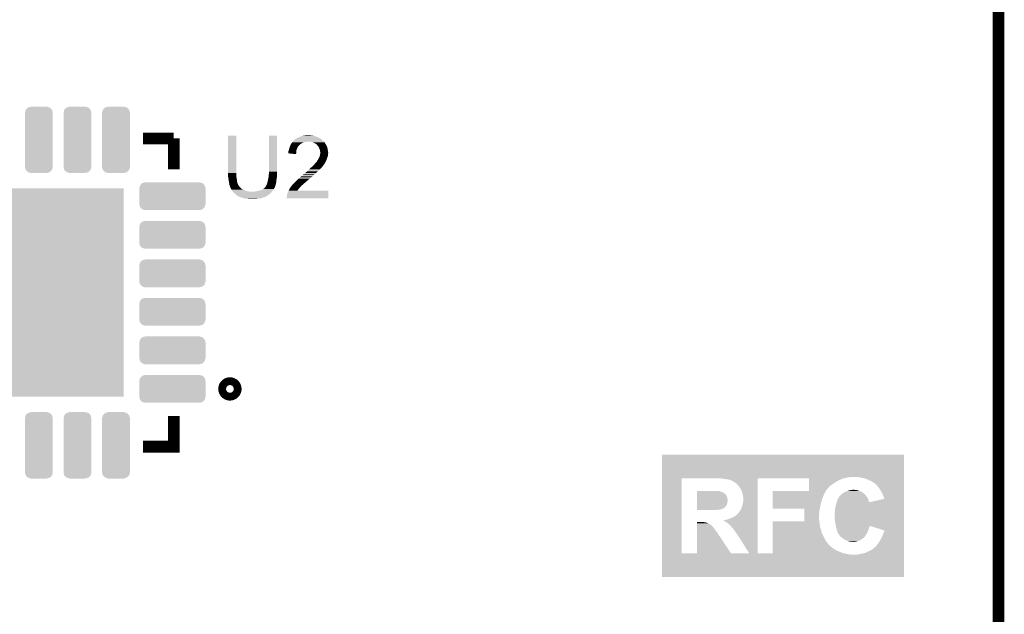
# Model space of a CAD drawing. Extents: x -1.3 to 24.2, y -3.9 to 39.2.
# Tile 20 of 21: x 11.4 to 24.2, y 23.8 to 31.5. Entities that reach past the tile are written whole.
import ezdxf

# ---------------------------------------------------------------- set-up
doc = ezdxf.new("R2010")
doc.units = 0
doc.layers.get('0').update_dxf_attribs({"linetype": 'CONTINUOUS'})
for name, color, linetype in [('RF_SWITCH_2_CLICK_V100_GKO', 14, 'CONTINUOUS'), ('RF_SWITCH_2_CLICK_V100_GTO', 12, 'CONTINUOUS'), ('RF_SWITCH_2_CLICK_V100_GTS', 13, 'CONTINUOUS')]:
    doc.layers.add(name, color=color, linetype=linetype)

# ---------------------------------------------------------------- blocks, each defined once
blk = doc.blocks.new('SQUARE_45')
blk.add_solid([(1.35001, 1.35001), (1.35001, -1.35001), (-1.35001, 1.35001), (-1.35001, -1.35001)])
blk = doc.blocks.new('CUSTOM_75')
for points in [[(-0.18034, 0.35433), (-0.169696, 0.391844), (0.18034, 0.35433), (0.169688, 0.391844)], [(-0.169696, 0.391844), (-0.169672, 0.391868), (0.169688, 0.391844), (0.16968, 0.391868)], [(-0.169672, 0.391868), (-0.141862, 0.419196), (0.16968, 0.391868), (0.14185, 0.419196)], [(-0.141862, 0.419196), (-0.141818, 0.419208), (0.14185, 0.419196), (0.141836, 0.419208)], [(-0.141818, 0.419208), (-0.10414, 0.429184), (0.141836, 0.419208), (0.10414, 0.429184)], [(-0.10414, 0.429184), (-0.10414, 0.43053), (0.10414, 0.429184), (0.10414, 0.43053)], [(-0.18034, 0.35306), (-0.18034, 0.35433), (0.18034, 0.35306), (0.18034, 0.35433)], [(-0.18034, -0.35306), (-0.18034, 0.35306), (0.18034, -0.35306), (0.18034, 0.35306)], [(-0.18034, -0.35433), (-0.18034, -0.35306), (0.18034, -0.35433), (0.18034, -0.35306)], [(-0.169686, -0.391844), (-0.18034, -0.35433), (0.169694, -0.391844), (0.18034, -0.35433)], [(-0.16968, -0.391866), (-0.169686, -0.391844), (0.16967, -0.391866), (0.169694, -0.391844)], [(-0.14185, -0.419194), (-0.16968, -0.391866), (0.141862, -0.419194), (0.16967, -0.391866)], [(-0.141838, -0.419206), (-0.14185, -0.419194), (0.141816, -0.419206), (0.141862, -0.419194)], [(-0.10414, -0.429184), (-0.141838, -0.419206), (0.10414, -0.429184), (0.141816, -0.419206)], [(-0.10414, -0.43053), (-0.10414, -0.429184), (0.10414, -0.43053), (0.10414, -0.429184)]]:
    blk.add_solid(points)
blk = doc.blocks.new('CUSTOM_76')
for points in [[(-0.42926, 0.10414), (-0.419258, 0.141862), (0.42926, 0.10414), (0.419268, 0.141862)], [(-0.419258, 0.141862), (-0.419248, 0.141898), (0.419268, 0.141862), (0.419234, 0.141898)], [(-0.419248, 0.141898), (-0.3919, 0.169694), (0.419234, 0.141898), (0.391914, 0.169694)], [(-0.3919, 0.169694), (-0.391878, 0.169716), (0.391914, 0.169694), (0.391838, 0.169716)], [(-0.391878, 0.169716), (-0.35433, 0.18034), (0.391838, 0.169716), (0.35433, 0.18034)], [(-0.43053, -0.10414), (-0.43053, 0.10414), (0.43053, -0.10414), (0.43053, 0.10414)], [(-0.419268, -0.141862), (-0.42926, -0.10414), (0.419256, -0.141862), (0.42926, -0.10414)], [(-0.419232, -0.141898), (-0.419268, -0.141862), (0.419248, -0.141898), (0.419256, -0.141862)], [(-0.391914, -0.169694), (-0.419232, -0.141898), (0.391898, -0.169694), (0.419248, -0.141898)], [(-0.391836, -0.169716), (-0.391914, -0.169694), (0.391878, -0.169716), (0.391898, -0.169694)], [(-0.35433, -0.18034), (-0.391836, -0.169716), (0.35433, -0.18034), (0.391878, -0.169716)]]:
    blk.add_solid(points)

msp = doc.modelspace()

# ---------------------------------------------------------------- linework, layer by layer
at = {"layer": 'RF_SWITCH_2_CLICK_V100_GKO', "const_width": 0.1524}
msp.add_lwpolyline([(24.13, -1.27), (24.13, 36.83)], dxfattribs=at)
at = {"layer": 'RF_SWITCH_2_CLICK_V100_GTO', "const_width": 0.1524}
for points in [[(13.0302, 29.93898), (13.42898, 29.93898)], [(13.42898, 29.5402), (13.42898, 29.93898)], [(13.0302, 25.94102), (13.42898, 25.94102), (13.42898, 26.3398)]]:
    msp.add_lwpolyline(points, dxfattribs=at)
at = {"layer": 'RF_SWITCH_2_CLICK_V100_GTO', "const_width": 0.20066}
msp.add_lwpolyline([(14.10716, 26.69032, 1), (14.20876, 26.69032, 1)], format="xyb", close=True, dxfattribs=at)
at = {"layer": 'RF_SWITCH_2_CLICK_V100_GTO'}
for points in [[(14.13256, 29.489398), (14.13259, 29.977048), (14.239242, 29.489398), (14.23924, 29.977048)], [(14.13259, 29.977048), (14.132592, 29.97708), (14.23924, 29.977048), (14.132592, 29.97708)], [(14.66342, 29.50718), (14.66345, 29.977048), (14.7701, 29.50718), (14.7701, 29.977048)], [(14.66345, 29.977048), (14.663452, 29.97708), (14.7701, 29.977048), (14.663452, 29.97708)], [(14.97076, 29.8958), (14.972792, 29.89834), (15.148558, 29.8958), (15.163798, 29.89834)], [(14.972792, 29.89834), (14.98092, 29.9085), (15.3797, 29.89834), (15.369552, 29.9085)], [(14.98092, 29.9085), (14.980928, 29.90851), (15.369552, 29.9085), (15.369542, 29.90851)], [(14.980928, 29.90851), (14.985974, 29.913556), (15.369542, 29.90851), (15.367006, 29.913556)], [(14.985974, 29.913556), (14.985998, 29.91358), (15.367006, 29.913556), (15.361916, 29.91358)], [(14.985998, 29.91358), (14.993616, 29.9212), (15.361916, 29.91358), (15.3543, 29.9212)], [(14.993616, 29.9212), (14.996166, 29.921224), (15.3543, 29.9212), (15.354276, 29.921224)], [(14.996166, 29.921224), (14.998708, 29.92627), (15.354276, 29.921224), (15.34923, 29.92627)], [(14.998708, 29.92627), (14.998736, 29.92628), (15.34923, 29.92627), (15.34922, 29.92628)], [(14.998736, 29.92628), (15.006312, 29.928824), (15.34922, 29.92628), (15.346038, 29.928824)], [(15.006312, 29.928824), (15.011404, 29.933902), (15.346038, 29.928824), (15.339686, 29.933902)], [(15.011404, 29.933902), (15.016478, 29.93644), (15.339686, 29.933902), (15.33651, 29.93644)], [(15.016478, 29.93644), (15.021562, 29.938982), (15.33651, 29.93644), (15.331428, 29.938982)], [(15.021562, 29.938982), (15.02917, 29.94406), (15.331428, 29.938982), (15.321276, 29.94406)], [(15.02917, 29.94406), (15.041882, 29.94914), (15.321276, 29.94406), (15.31112, 29.94914)], [(15.041882, 29.94914), (15.04611, 29.95168), (15.31112, 29.94914), (15.30604, 29.95168)], [(15.04611, 29.95168), (15.054568, 29.95676), (15.30604, 29.95168), (15.293848, 29.95676)], [(15.054568, 29.95676), (15.06728, 29.961842), (15.293848, 29.95676), (15.28165, 29.961842)], [(15.06728, 29.961842), (15.076158, 29.964378), (15.28165, 29.961842), (15.275562, 29.964378)], [(15.076158, 29.964378), (15.08506, 29.96692), (15.275562, 29.964378), (15.265398, 29.96692)], [(15.08506, 29.96692), (15.100302, 29.972), (15.265398, 29.96692), (15.24508, 29.972)], [(15.100302, 29.972), (15.13586, 29.97708), (15.24508, 29.972), (15.219682, 29.97708)], [(15.13586, 29.97708), (15.156182, 29.97962), (15.206982, 29.97708), (15.196818, 29.97962)], [(15.199376, 29.898336), (15.199358, 29.89834), (15.379702, 29.898336), (15.3797, 29.89834)], [(15.222218, 29.89326), (15.199376, 29.898336), (15.382244, 29.89326), (15.379702, 29.898336)], [(14.91488, 29.763722), (14.919962, 29.784042), (15.019258, 29.763722), (15.021304, 29.784042)], [(14.919962, 29.784042), (14.920976, 29.786578), (15.021304, 29.784042), (15.02156, 29.786578)], [(14.920976, 29.786578), (14.92504, 29.796742), (15.02156, 29.786578), (15.02537, 29.796742)], [(14.92504, 29.796742), (14.927072, 29.8069), (15.02537, 29.796742), (15.02918, 29.8069)], [(14.927072, 29.8069), (14.927582, 29.80944), (15.02918, 29.8069), (15.03045, 29.80944)], [(14.927582, 29.80944), (14.93774, 29.837378), (15.03045, 29.80944), (15.04442, 29.837378)], [(14.93774, 29.837378), (14.941974, 29.847538), (15.04442, 29.837378), (15.05204, 29.847538)], [(14.941974, 29.847538), (14.94515, 29.855158), (15.05204, 29.847538), (15.059658, 29.855158)], [(14.94515, 29.855158), (14.950442, 29.86785), (15.059658, 29.855158), (15.077426, 29.86785)], [(14.950442, 29.86785), (14.960598, 29.880558), (15.077426, 29.86785), (15.095218, 29.880558)], [(14.960598, 29.880558), (14.9606, 29.88056), (15.095218, 29.880558), (15.095222, 29.88056)], [(14.9606, 29.88056), (14.96568, 29.88818), (15.095222, 29.88056), (15.11554, 29.88818)], [(14.96568, 29.88818), (14.969066, 29.89326), (15.11554, 29.88818), (15.133318, 29.89326)], [(14.969066, 29.89326), (14.97076, 29.8958), (15.133318, 29.89326), (15.148558, 29.8958)], [(15.234048, 29.88819), (15.222218, 29.89326), (15.384782, 29.88819), (15.382244, 29.89326)], [(15.251862, 29.880556), (15.234048, 29.88819), (15.392402, 29.880556), (15.384782, 29.88819)], [(15.257778, 29.87802), (15.251862, 29.880556), (15.39367, 29.87802), (15.392402, 29.880556)], [(15.270482, 29.8704), (15.257778, 29.87802), (15.39748, 29.8704), (15.39367, 29.87802)], [(15.285712, 29.860234), (15.270482, 29.8704), (15.403128, 29.860234), (15.39748, 29.8704)], [(15.28572, 29.857696), (15.285712, 29.860234), (15.404538, 29.857696), (15.403128, 29.860234)], [(15.29443, 29.84754), (15.28572, 29.857696), (15.41018, 29.84754), (15.404538, 29.857696)], [(15.30096, 29.839922), (15.29443, 29.84754), (15.413644, 29.839922), (15.41018, 29.84754)], [(15.311118, 29.824682), (15.30096, 29.839922), (15.42057, 29.824682), (15.413644, 29.839922)], [(15.313298, 29.819598), (15.311118, 29.824682), (15.42288, 29.819598), (15.42057, 29.824682)], [(15.31874, 29.806898), (15.313298, 29.819598), (15.424998, 29.806898), (15.42288, 29.819598)], [(15.32382, 29.791658), (15.31874, 29.806898), (15.427538, 29.791658), (15.424998, 29.806898)], [(15.328898, 29.778964), (15.32382, 29.791658), (15.429654, 29.778964), (15.427538, 29.791658)], [(15.3289, 29.77388), (15.328898, 29.778964), (15.4305, 29.77388), (15.429654, 29.778964)], [(15.3289, 29.766264), (15.3289, 29.77388), (15.431588, 29.766264), (15.4305, 29.77388)], [(14.91488, 29.74597), (14.91488, 29.763722), (15.017472, 29.74597), (15.019258, 29.763722)], [(15.016448, 29.735782), (14.91488, 29.74597), (15.016448, 29.735782), (15.017472, 29.74597)], [(15.28572, 29.641802), (15.285722, 29.641804), (15.40256, 29.641802), (15.40256, 29.641804)], [(15.28572, 29.639256), (15.28572, 29.641802), (15.401032, 29.639256), (15.40256, 29.641802)], [(15.285722, 29.641804), (15.28826, 29.64687), (15.40256, 29.641804), (15.405094, 29.64687)], [(15.28826, 29.64687), (15.296386, 29.657036), (15.405094, 29.64687), (15.410178, 29.657036)], [(15.296386, 29.657036), (15.298416, 29.659576), (15.410178, 29.657036), (15.41018, 29.659576)], [(15.298416, 29.659576), (15.298422, 29.659582), (15.41018, 29.659576), (15.410182, 29.659582)], [(15.298422, 29.659582), (15.307308, 29.677358), (15.410182, 29.659582), (15.4178, 29.677358)], [(15.307308, 29.677358), (15.3162, 29.69514), (15.4178, 29.677358), (15.42288, 29.69514)], [(15.3162, 29.69514), (15.322728, 29.710378), (15.42288, 29.69514), (15.427958, 29.710378)], [(15.322728, 29.710378), (15.32382, 29.712922), (15.427958, 29.710378), (15.428382, 29.712922)], [(15.32382, 29.712922), (15.32664, 29.725618), (15.428382, 29.712922), (15.4305, 29.725618)], [(15.32664, 29.725618), (15.3289, 29.735782), (15.4305, 29.725618), (15.4305, 29.735782)], [(15.331438, 29.758644), (15.3289, 29.766264), (15.432678, 29.758644), (15.431588, 29.766264)], [(15.3289, 29.735782), (15.32918, 29.738316), (15.4305, 29.735782), (15.4305, 29.738316)], [(15.32918, 29.738316), (15.330026, 29.745938), (15.4305, 29.738316), (15.433038, 29.745938)], [(15.330026, 29.745938), (15.331154, 29.756098), (15.433038, 29.745938), (15.43304, 29.756098)], [(15.331154, 29.756098), (15.331438, 29.758644), (15.43304, 29.756098), (15.432678, 29.758644)], [(15.161262, 29.512262), (15.186658, 29.537658), (15.298422, 29.512262), (15.323818, 29.537658)], [(15.186658, 29.537658), (15.191738, 29.542738), (15.323818, 29.537658), (15.331438, 29.542738)], [(15.191738, 29.542738), (15.20444, 29.55544), (15.331438, 29.542738), (15.339916, 29.55544)], [(15.20444, 29.55544), (15.207202, 29.557972), (15.339916, 29.55544), (15.341606, 29.557972)], [(15.207202, 29.557972), (15.20721, 29.55798), (15.341606, 29.557972), (15.344142, 29.55798)], [(15.20721, 29.55798), (15.229378, 29.5783), (15.344142, 29.55798), (15.36192, 29.5783)], [(15.229378, 29.5783), (15.23492, 29.58338), (15.36192, 29.5783), (15.365546, 29.58338)], [(15.23492, 29.58338), (15.24762, 29.59608), (15.365546, 29.58338), (15.374614, 29.59608)], [(15.24762, 29.59608), (15.260318, 29.611318), (15.374614, 29.59608), (15.385494, 29.611318)], [(15.260318, 29.611318), (15.26287, 29.61387), (15.385494, 29.611318), (15.387318, 29.61387)], [(15.26287, 29.61387), (15.273022, 29.624022), (15.387318, 29.61387), (15.392398, 29.624022)], [(15.273022, 29.624022), (15.277084, 29.6291), (15.392398, 29.624022), (15.39494, 29.6291)], [(15.277084, 29.6291), (15.28318, 29.63672), (15.39494, 29.6291), (15.39951, 29.63672)], [(15.28318, 29.63672), (15.28572, 29.639256), (15.39951, 29.63672), (15.401032, 29.639256)], [(14.13256, 29.481776), (14.13256, 29.489398), (14.24178, 29.481776), (14.239242, 29.489398)], [(14.13256, 29.46146), (14.13256, 29.481776), (14.24178, 29.46146), (14.24178, 29.481776)], [(14.134148, 29.44876), (14.13256, 29.46146), (14.24178, 29.44876), (14.24178, 29.46146)], [(14.137324, 29.42336), (14.134148, 29.44876), (14.24432, 29.42336), (14.24178, 29.44876)], [(14.13764, 29.42082), (14.137324, 29.42336), (14.24483, 29.42082), (14.24432, 29.42336)], [(14.14018, 29.40304), (14.13764, 29.42082), (14.248386, 29.40304), (14.24483, 29.42082)], [(14.141028, 29.397962), (14.14018, 29.40304), (14.2494, 29.397962), (14.248386, 29.40304)], [(14.14526, 29.37256), (14.141028, 29.397962), (14.25194, 29.37256), (14.2494, 29.397962)], [(14.64564, 29.375102), (14.65072, 29.392882), (14.760134, 29.375102), (14.761502, 29.392882)], [(14.65072, 29.392882), (14.652534, 29.405582), (14.761502, 29.392882), (14.76248, 29.405582)], [(14.652534, 29.405582), (14.65326, 29.410658), (14.76248, 29.405582), (14.763326, 29.410658)], [(14.65326, 29.410658), (14.65834, 29.43352), (14.763326, 29.410658), (14.767136, 29.43352)], [(14.65834, 29.43352), (14.658656, 29.436058), (14.767136, 29.43352), (14.76756, 29.436058)], [(14.658656, 29.436058), (14.660562, 29.451298), (14.76756, 29.436058), (14.76756, 29.451298)], [(14.660562, 29.451298), (14.66088, 29.45384), (14.76756, 29.451298), (14.767982, 29.45384)], [(14.66088, 29.45384), (14.662034, 29.466538), (14.767982, 29.45384), (14.7701, 29.466538)], [(14.662034, 29.466538), (14.66342, 29.481778), (14.7701, 29.466538), (14.7701, 29.481778)], [(14.66342, 29.481778), (14.66342, 29.50718), (14.7701, 29.481778), (14.7701, 29.50718)], [(15.00378, 29.3751), (15.01902, 29.39034), (15.14348, 29.3751), (15.16126, 29.39034)], [(15.01902, 29.39034), (15.0241, 29.39542), (15.16126, 29.39034), (15.168032, 29.39542)], [(15.0241, 29.39542), (15.026954, 29.397958), (15.168032, 29.39542), (15.171418, 29.397958)], [(15.026954, 29.397958), (15.035526, 29.405578), (15.171418, 29.397958), (15.176498, 29.405578)], [(15.035526, 29.405578), (15.041242, 29.410658), (15.176498, 29.405578), (15.184118, 29.410658)], [(15.041242, 29.410658), (15.0441, 29.413198), (15.184118, 29.410658), (15.189196, 29.413198)], [(15.0441, 29.413198), (15.046952, 29.415734), (15.189196, 29.413198), (15.191734, 29.415734)], [(15.046952, 29.415734), (15.04696, 29.41574), (15.191734, 29.415734), (15.191734, 29.41574)], [(15.04696, 29.41574), (15.049784, 29.418282), (15.191734, 29.41574), (15.19174, 29.418282)], [(15.049784, 29.418282), (15.066714, 29.43352), (15.19174, 29.418282), (15.20952, 29.43352)], [(15.066714, 29.43352), (15.07236, 29.4386), (15.20952, 29.43352), (15.216292, 29.4386)], [(15.07236, 29.4386), (15.084552, 29.44876), (15.216292, 29.4386), (15.229838, 29.44876)], [(15.084552, 29.44876), (15.10284, 29.463998), (15.229838, 29.44876), (15.245076, 29.463998)], [(15.10284, 29.464002), (15.102864, 29.466546), (15.245082, 29.464002), (15.248134, 29.466546)], [(15.10284, 29.463998), (15.10284, 29.464002), (15.245076, 29.463998), (15.245082, 29.464002)], [(15.102864, 29.466546), (15.107922, 29.469082), (15.248134, 29.466546), (15.251178, 29.469082)], [(15.107922, 29.469082), (15.115542, 29.474162), (15.251178, 29.469082), (15.257274, 29.474162)], [(15.115542, 29.474162), (15.130778, 29.489398), (15.257274, 29.474162), (15.275558, 29.489398)], [(15.130778, 29.489398), (15.133322, 29.491942), (15.275558, 29.489398), (15.277592, 29.491942)], [(15.133322, 29.491942), (15.146016, 29.502098), (15.277592, 29.491942), (15.285718, 29.502098)], [(15.146016, 29.502098), (15.14602, 29.5021), (15.285718, 29.502098), (15.28572, 29.5021)], [(15.14602, 29.5021), (15.161256, 29.512258), (15.28572, 29.5021), (15.298418, 29.512258)], [(15.161256, 29.512258), (15.161262, 29.512262), (15.298418, 29.512258), (15.298422, 29.512262)], [(14.146954, 29.362398), (14.14526, 29.37256), (14.25448, 29.362398), (14.25194, 29.37256)], [(14.1478, 29.35732), (14.146954, 29.362398), (14.25702, 29.35732), (14.25448, 29.362398)], [(14.148818, 29.352236), (14.1478, 29.35732), (14.25956, 29.352236), (14.25702, 29.35732)], [(14.149326, 29.349698), (14.148818, 29.352236), (14.259562, 29.349698), (14.25956, 29.352236)], [(14.15034, 29.34462), (14.149326, 29.349698), (14.261256, 29.34462), (14.259562, 29.349698)], [(14.150978, 29.342076), (14.15034, 29.34462), (14.262102, 29.342076), (14.261256, 29.34462)], [(14.152882, 29.33446), (14.150978, 29.342076), (14.26718, 29.33446), (14.262102, 29.342076)], [(14.155422, 29.3243), (14.152882, 29.33446), (14.274802, 29.3243), (14.26718, 29.33446)], [(14.155424, 29.324298), (14.155422, 29.3243), (14.274802, 29.324298), (14.274802, 29.3243)], [(14.15796, 29.316682), (14.155424, 29.324298), (14.279372, 29.316682), (14.274802, 29.324298)], [(14.160498, 29.311604), (14.15796, 29.316682), (14.28242, 29.311604), (14.279372, 29.316682)], [(14.1605, 29.311598), (14.160498, 29.311604), (14.282422, 29.311598), (14.28242, 29.311604)], [(14.1605, 29.306516), (14.1605, 29.311598), (14.287504, 29.306516), (14.282422, 29.311598)], [(14.163038, 29.30397), (14.1605, 29.306516), (14.29005, 29.30397), (14.287504, 29.306516)], [(14.165576, 29.2989), (14.163038, 29.30397), (14.29512, 29.2989), (14.29005, 29.30397)], [(14.171928, 29.2862), (14.165576, 29.2989), (14.31036, 29.2862), (14.29512, 29.2989)], [(14.17574, 29.27858), (14.171928, 29.2862), (14.32179, 29.27858), (14.31036, 29.2862)], [(14.177266, 29.276038), (14.17574, 29.27858), (14.325602, 29.276038), (14.32179, 29.27858)], [(14.17879, 29.273498), (14.177266, 29.276038), (14.328144, 29.273498), (14.325602, 29.276038)], [(14.18336, 29.26588), (14.17879, 29.273498), (14.343382, 29.26588), (14.328144, 29.273498)], [(14.184886, 29.263338), (14.18336, 29.26588), (14.358622, 29.263338), (14.343382, 29.26588)], [(14.189456, 29.25572), (14.184886, 29.263338), (14.373864, 29.25572), (14.358622, 29.263338)], [(14.50848, 29.25572), (14.53642, 29.260802), (14.70787, 29.25572), (14.71168, 29.260802)], [(14.53642, 29.260802), (14.56436, 29.27096), (14.71168, 29.260802), (14.7193, 29.27096)], [(14.56436, 29.27096), (14.589758, 29.28366), (14.7193, 29.27096), (14.727768, 29.28366)], [(14.589758, 29.28366), (14.59399, 29.2862), (14.727768, 29.28366), (14.729462, 29.2862)], [(14.59399, 29.2862), (14.602462, 29.291282), (14.729462, 29.2862), (14.732508, 29.291282)], [(14.602462, 29.291282), (14.61008, 29.298902), (14.732508, 29.291282), (14.73708, 29.298902)], [(14.61008, 29.298902), (14.617702, 29.306524), (14.73708, 29.298902), (14.74089, 29.306524)], [(14.617702, 29.306524), (14.618966, 29.309056), (14.74089, 29.306524), (14.742158, 29.309056)], [(14.618966, 29.309056), (14.620236, 29.311596), (14.742158, 29.309056), (14.74216, 29.311596)], [(14.620236, 29.311596), (14.62024, 29.311602), (14.74216, 29.311596), (14.74216, 29.311602)], [(14.62024, 29.311602), (14.622782, 29.319224), (14.74216, 29.311602), (14.744702, 29.319224)], [(14.622782, 29.319224), (14.62786, 29.326842), (14.744702, 29.319224), (14.74724, 29.326842)], [(14.62786, 29.326842), (14.63548, 29.342082), (14.74724, 29.326842), (14.75232, 29.342082)], [(14.63548, 29.342082), (14.63802, 29.34716), (14.75232, 29.342082), (14.753588, 29.34716)], [(14.63802, 29.34716), (14.6431, 29.359862), (14.753588, 29.34716), (14.756764, 29.359862)], [(14.6431, 29.359862), (14.645216, 29.37256), (14.756764, 29.359862), (14.75994, 29.37256)], [(14.645216, 29.37256), (14.64564, 29.375102), (14.75994, 29.37256), (14.760134, 29.375102)], [(14.9098, 29.24302), (14.918674, 29.260768), (15.433034, 29.24302), (15.43304, 29.260768)], [(14.918674, 29.260768), (14.91869, 29.2608), (15.43304, 29.260768), (15.03432, 29.2608)], [(14.91869, 29.2608), (14.928848, 29.281118), (15.03432, 29.2608), (15.04696, 29.281118)], [(14.928848, 29.281118), (14.93012, 29.283658), (15.04696, 29.281118), (15.049498, 29.283658)], [(14.93012, 29.283658), (14.933294, 29.288738), (15.049498, 29.283658), (15.054578, 29.288738)], [(14.933294, 29.288738), (14.938058, 29.29636), (15.054578, 29.288738), (15.05966, 29.29636)], [(14.938058, 29.29636), (14.94282, 29.303978), (15.05966, 29.29636), (15.067266, 29.303978)], [(14.94282, 29.303978), (14.942828, 29.30399), (15.067266, 29.303978), (15.067278, 29.30399)], [(14.942828, 29.30399), (14.946444, 29.309054), (15.067278, 29.30399), (15.069828, 29.309054)], [(14.946444, 29.309054), (14.948258, 29.311594), (15.069828, 29.309054), (15.074876, 29.311594)], [(14.948258, 29.311594), (14.95007, 29.31413), (15.074876, 29.311594), (15.0749, 29.31413)], [(14.95007, 29.31413), (14.953704, 29.319218), (15.0749, 29.31413), (15.082518, 29.319218)], [(14.953704, 29.319218), (14.95552, 29.32176), (15.082518, 29.319218), (15.084212, 29.32176)], [(14.95552, 29.32176), (14.959962, 29.326838), (15.084212, 29.32176), (15.0876, 29.326838)], [(14.959962, 29.326838), (14.973298, 29.34208), (15.0876, 29.326838), (15.10538, 29.34208)], [(14.973298, 29.34208), (14.97584, 29.34462), (15.10538, 29.34208), (15.108344, 29.34462)], [(14.97584, 29.34462), (14.980922, 29.352242), (15.108344, 29.34462), (15.117236, 29.352242)], [(14.980922, 29.352242), (14.986, 29.35732), (15.117236, 29.352242), (15.12316, 29.35732)], [(14.986, 29.35732), (15.00378, 29.3751), (15.12316, 29.35732), (15.14348, 29.3751)], [(14.190978, 29.253182), (14.189456, 29.25572), (14.396704, 29.253182), (14.373864, 29.25572)], [(14.19098, 29.25318), (14.190978, 29.253182), (14.39672, 29.25318), (14.396704, 29.253182)], [(14.19606, 29.2481), (14.19098, 29.25318), (14.419582, 29.2481), (14.39672, 29.25318)], [(14.2113, 29.23286), (14.19606, 29.2481), (14.68882, 29.23286), (14.701882, 29.2481)], [(14.226542, 29.217618), (14.2113, 29.23286), (14.671672, 29.217618), (14.68882, 29.23286)], [(14.232636, 29.21254), (14.226542, 29.217618), (14.66596, 29.21254), (14.671672, 29.217618)], [(14.24178, 29.20492), (14.232636, 29.21254), (14.655074, 29.20492), (14.66596, 29.21254)], [(14.254482, 29.1973), (14.24178, 29.20492), (14.644188, 29.1973), (14.655074, 29.20492)], [(14.259556, 29.194762), (14.254482, 29.1973), (14.640562, 29.194762), (14.644188, 29.1973)], [(14.259562, 29.194758), (14.259556, 29.194762), (14.640558, 29.194758), (14.640562, 29.194762)], [(14.262106, 29.19222), (14.259562, 29.194758), (14.638024, 29.19222), (14.640558, 29.194758)], [(14.26211, 29.192216), (14.262106, 29.19222), (14.635474, 29.192216), (14.638024, 29.19222)], [(14.26465, 29.189682), (14.26211, 29.192216), (14.631676, 29.189682), (14.635474, 29.192216)], [(14.27075, 29.18714), (14.26465, 29.189682), (14.62787, 29.18714), (14.631676, 29.189682)], [(14.282936, 29.18206), (14.27075, 29.18714), (14.61262, 29.18206), (14.62787, 29.18714)], [(14.295122, 29.17698), (14.282936, 29.18206), (14.60246, 29.17698), (14.61262, 29.18206)], [(14.310362, 29.1719), (14.295122, 29.17698), (14.589758, 29.1719), (14.60246, 29.17698)], [(14.317988, 29.169358), (14.310362, 29.1719), (14.577058, 29.169358), (14.589758, 29.1719)], [(14.325602, 29.16682), (14.317988, 29.169358), (14.57071, 29.16682), (14.577058, 29.169358)], [(14.336608, 29.16428), (14.325602, 29.16682), (14.564358, 29.16428), (14.57071, 29.16682)], [(14.347614, 29.16174), (14.336608, 29.16428), (14.549118, 29.16174), (14.564358, 29.16428)], [(14.35862, 29.1592), (14.347614, 29.16174), (14.540228, 29.1592), (14.549118, 29.16174)], [(14.38656, 29.15666), (14.35862, 29.1592), (14.531338, 29.15666), (14.540228, 29.1592)], [(14.399258, 29.15412), (14.38656, 29.15666), (14.49578, 29.15412), (14.51356, 29.15666)], [(14.424658, 29.15158), (14.411958, 29.15412), (14.452602, 29.15158), (14.49578, 29.15412)], [(14.472922, 29.2481), (14.48308, 29.25064), (14.701882, 29.2481), (14.70406, 29.25064)], [(14.48308, 29.25064), (14.50848, 29.25572), (14.70406, 29.25064), (14.70787, 29.25572)], [(14.89456, 29.176982), (14.8971, 29.187142), (15.433012, 29.176982), (15.433014, 29.187142)], [(14.89456, 29.164312), (14.89456, 29.176982), (15.433008, 29.164312), (15.433012, 29.176982)], [(15.433008, 29.16428), (14.89456, 29.164312), (15.433008, 29.16428), (15.433008, 29.164312)], [(14.8971, 29.197302), (14.89964, 29.21), (15.433018, 29.197302), (15.433022, 29.21)], [(14.8971, 29.187142), (14.8971, 29.197302), (15.433014, 29.187142), (15.433018, 29.197302)], [(14.89964, 29.21), (14.902182, 29.220162), (15.433022, 29.21), (15.433026, 29.220162)], [(14.902182, 29.220162), (14.90726, 29.232864), (15.433026, 29.220162), (15.43303, 29.232864)], [(14.90726, 29.232864), (14.907262, 29.235402), (15.43303, 29.232864), (15.43303, 29.235402)], [(14.907262, 29.235402), (14.9098, 29.24302), (15.43303, 29.235402), (15.433034, 29.24302)], [(19.766306, 25.54986), (19.76631, 25.839388), (22.905714, 25.54986), (22.90572, 25.839388)], [(19.76631, 25.839388), (19.766312, 25.83942), (22.90572, 25.839388), (19.766312, 25.83942)], [(19.766286, 24.556742), (19.766304, 25.532072), (20.020288, 24.556742), (20.020302, 25.532072)], [(19.766304, 25.53716), (19.766306, 25.54478), (22.15134, 25.53716), (22.18436, 25.54478)], [(19.766304, 25.53208), (19.766304, 25.53716), (22.131024, 25.53208), (22.15134, 25.53716)], [(19.766304, 25.532072), (19.766304, 25.53208), (20.020302, 25.532072), (20.459698, 25.53208)], [(19.766306, 25.54732), (19.766306, 25.54986), (22.22246, 25.54732), (22.258018, 25.54986)], [(19.766306, 25.54478), (19.766306, 25.54732), (22.18436, 25.54478), (22.22246, 25.54732)], [(20.45971, 25.532078), (20.459698, 25.53208), (22.131016, 25.532078), (22.131024, 25.53208)], [(20.45974, 25.532072), (20.45971, 25.532078), (21.005822, 25.532072), (21.673792, 25.532078)], [(20.472402, 25.52954), (20.45974, 25.532072), (21.00582, 25.52954), (21.005822, 25.532072)], [(20.55876, 25.52446), (20.5232, 25.52954), (21.00582, 25.52446), (21.00582, 25.52954)], [(20.59686, 25.51938), (20.55876, 25.52446), (21.00582, 25.51938), (21.00582, 25.52446)], [(20.632422, 25.514298), (20.59686, 25.51938), (21.00582, 25.514298), (21.00582, 25.51938)], [(20.662904, 25.50414), (20.632422, 25.514298), (21.00582, 25.50414), (21.00582, 25.514298)], [(20.665454, 25.504136), (20.662904, 25.50414), (21.00582, 25.504136), (21.00582, 25.50414)], [(20.673058, 25.49906), (20.665454, 25.504136), (21.00582, 25.49906), (21.00582, 25.504136)], [(20.685762, 25.49144), (20.673058, 25.49906), (21.00582, 25.49144), (21.00582, 25.49906)], [(20.703542, 25.483818), (20.685762, 25.49144), (21.00582, 25.483818), (21.00582, 25.49144)], [(20.739102, 25.45334), (20.703542, 25.483818), (21.00582, 25.45334), (21.00582, 25.483818)], [(20.75688, 25.433022), (20.739102, 25.45334), (21.00582, 25.433022), (21.00582, 25.45334)], [(20.77466, 25.410156), (20.75688, 25.433022), (21.00582, 25.410156), (21.00582, 25.433022)], [(21.673794, 25.529538), (21.673792, 25.532078), (22.12086, 25.529538), (22.131016, 25.532078)], [(21.673794, 25.51938), (21.673794, 25.529538), (22.090382, 25.51938), (22.12086, 25.529538)], [(21.673794, 25.50668), (21.673794, 25.51938), (22.06244, 25.50668), (22.090382, 25.51938)], [(21.673794, 25.481278), (21.673794, 25.50668), (22.01672, 25.481278), (22.06244, 25.50668)], [(21.673796, 25.46858), (21.673794, 25.481278), (21.9964, 25.46858), (22.01672, 25.481278)], [(21.673796, 25.45588), (21.673796, 25.46858), (21.97862, 25.45588), (21.9964, 25.46858)], [(21.673796, 25.44572), (21.673796, 25.45588), (21.96338, 25.44572), (21.97862, 25.45588)], [(21.673796, 25.43556), (21.673796, 25.44572), (21.95068, 25.43556), (21.96338, 25.44572)], [(21.673796, 25.42794), (21.673796, 25.43556), (21.940522, 25.42794), (21.95068, 25.43556)], [(21.673798, 25.42032), (21.673796, 25.42794), (21.932902, 25.42032), (21.940522, 25.42794)], [(22.288502, 25.54732), (22.275798, 25.54986), (22.905714, 25.54732), (22.905714, 25.54986)], [(22.31898, 25.54478), (22.303742, 25.54732), (22.905714, 25.54478), (22.905714, 25.54732)], [(22.3393, 25.54224), (22.31898, 25.54478), (22.905714, 25.54224), (22.905714, 25.54478)], [(22.35962, 25.53716), (22.3393, 25.54224), (22.905712, 25.53716), (22.905714, 25.54224)], [(22.382478, 25.53208), (22.35962, 25.53716), (22.905712, 25.53208), (22.905712, 25.53716)], [(22.40788, 25.52446), (22.382478, 25.53208), (22.905712, 25.52446), (22.905712, 25.53208)], [(22.43074, 25.51684), (22.40788, 25.52446), (22.905712, 25.51684), (22.905712, 25.52446)], [(22.45614, 25.50414), (22.43074, 25.51684), (22.905712, 25.50414), (22.905712, 25.51684)], [(22.48155, 25.493978), (22.45614, 25.50414), (22.905712, 25.493978), (22.905712, 25.50414)], [(22.527262, 25.463498), (22.48155, 25.493978), (22.905712, 25.463498), (22.905712, 25.493978)], [(22.547586, 25.44318), (22.527262, 25.463498), (22.905712, 25.44318), (22.905712, 25.463498)], [(22.550112, 25.443158), (22.547586, 25.44318), (22.905712, 25.443158), (22.905712, 25.44318)], [(22.550134, 25.440642), (22.550112, 25.443158), (22.90571, 25.440642), (22.905712, 25.443158)], [(22.5552, 25.438098), (22.550134, 25.440642), (22.90571, 25.438098), (22.90571, 25.440642)], [(22.56028, 25.43302), (22.5552, 25.438098), (22.90571, 25.43302), (22.90571, 25.438098)], [(22.57044, 25.41778), (22.56028, 25.43302), (22.90571, 25.41778), (22.90571, 25.43302)], [(20.218418, 25.285698), (20.21842, 25.298408), (20.60956, 25.285698), (20.60448, 25.298408)], [(20.21842, 25.298408), (20.218422, 25.32379), (20.60448, 25.298408), (20.589238, 25.32379)], [(20.218422, 25.33142), (20.218424, 25.339038), (20.576544, 25.33142), (20.56892, 25.339038)], [(20.218422, 25.328872), (20.218422, 25.33142), (20.584156, 25.328872), (20.576544, 25.33142)], [(20.218422, 25.3238), (20.218422, 25.328872), (20.58672, 25.3238), (20.584156, 25.328872)], [(20.218422, 25.32379), (20.218422, 25.3238), (20.589238, 25.32379), (20.58672, 25.3238)], [(20.218424, 25.346658), (20.218426, 25.35174), (20.558762, 25.346658), (20.54606, 25.35174)], [(20.218424, 25.339038), (20.218424, 25.346658), (20.56892, 25.339038), (20.558762, 25.346658)], [(20.218426, 25.36444), (20.218428, 25.36698), (20.457162, 25.36444), (20.444462, 25.36698)], [(20.218426, 25.364438), (20.218426, 25.36444), (20.507964, 25.364438), (20.457162, 25.36444)], [(20.218426, 25.361898), (20.218426, 25.364438), (20.513042, 25.361898), (20.507964, 25.364438)], [(20.218426, 25.35682), (20.218426, 25.361898), (20.53082, 25.35682), (20.513042, 25.361898)], [(20.218426, 25.35174), (20.218426, 25.35682), (20.54606, 25.35174), (20.53082, 25.35682)], [(20.774682, 25.407628), (20.77466, 25.410156), (21.00582, 25.407628), (21.00582, 25.410156)], [(20.777198, 25.407606), (20.774682, 25.407628), (21.00582, 25.407606), (21.00582, 25.407628)], [(20.779742, 25.40254), (20.777198, 25.407606), (21.00582, 25.40254), (21.00582, 25.407606)], [(20.782282, 25.399988), (20.779742, 25.40254), (21.00582, 25.399988), (21.00582, 25.40254)], [(20.7899, 25.38476), (20.782282, 25.399988), (21.005818, 25.38476), (21.00582, 25.399988)], [(20.79752, 25.36698), (20.7899, 25.38476), (21.005818, 25.36698), (21.005818, 25.38476)], [(20.80514, 25.34412), (20.79752, 25.36698), (21.005818, 25.34412), (21.005818, 25.36698)], [(20.81276, 25.31872), (20.80514, 25.34412), (21.005818, 25.31872), (21.005818, 25.34412)], [(20.81784, 25.288238), (20.81276, 25.31872), (21.005818, 25.288238), (21.005818, 25.31872)], [(21.201388, 25.366958), (21.673798, 25.366988), (21.892014, 25.366958), (21.892034, 25.366988)], [(21.20139, 25.35936), (21.201388, 25.366958), (21.88718, 25.35936), (21.892014, 25.366958)], [(21.201392, 25.328882), (21.20139, 25.35936), (21.8694, 25.328882), (21.88718, 25.35936)], [(21.201394, 25.2984), (21.201392, 25.328882), (21.8567, 25.2984), (21.8694, 25.328882)], [(21.201396, 25.26538), (21.201394, 25.2984), (21.844, 25.26538), (21.8567, 25.2984)], [(21.673798, 25.415254), (21.673798, 25.42032), (21.930358, 25.415254), (21.932902, 25.42032)], [(21.673798, 25.41524), (21.673798, 25.415254), (21.927828, 25.41524), (21.930358, 25.415254)], [(21.673798, 25.3873), (21.673798, 25.41524), (21.90496, 25.3873), (21.927828, 25.41524)], [(21.673798, 25.366988), (21.673798, 25.3873), (21.892034, 25.366988), (21.90496, 25.3873)], [(22.06498, 25.295844), (22.070048, 25.298398), (22.418686, 25.295844), (22.41709, 25.298398)], [(22.070048, 25.298398), (22.072594, 25.300926), (22.41709, 25.298398), (22.41551, 25.300926)], [(22.072594, 25.300942), (22.0726, 25.303474), (22.4155, 25.300942), (22.413286, 25.303474)], [(22.072594, 25.300926), (22.072594, 25.300942), (22.41551, 25.300926), (22.4155, 25.300942)], [(22.0726, 25.303474), (22.090382, 25.321262), (22.413286, 25.303474), (22.39772, 25.321262)], [(22.090382, 25.321262), (22.097998, 25.328878), (22.39772, 25.321262), (22.388834, 25.328878)], [(22.097998, 25.328878), (22.109424, 25.336498), (22.388834, 25.328878), (22.37994, 25.336498)], [(22.109424, 25.336498), (22.113236, 25.33904), (22.37994, 25.336498), (22.3774, 25.33904)], [(22.113236, 25.33904), (22.120854, 25.34412), (22.3774, 25.33904), (22.36978, 25.34412)], [(22.120854, 25.34412), (22.12847, 25.349198), (22.36978, 25.34412), (22.363004, 25.349198)], [(22.12847, 25.349198), (22.134572, 25.35174), (22.363004, 25.349198), (22.35961, 25.35174)], [(22.134572, 25.35174), (22.152864, 25.35936), (22.35961, 25.35174), (22.34438, 25.35936)], [(22.152864, 25.35936), (22.158962, 25.3619), (22.34438, 25.35936), (22.337608, 25.3619)], [(22.158962, 25.3619), (22.172932, 25.36698), (22.337608, 25.3619), (22.32406, 25.36698)], [(22.172932, 25.36698), (22.1869, 25.372058), (22.32406, 25.36698), (22.308826, 25.372058)], [(22.1869, 25.372058), (22.198334, 25.3746), (22.308826, 25.372058), (22.301198, 25.3746)], [(22.198334, 25.3746), (22.20976, 25.37714), (22.301198, 25.3746), (22.2885, 25.37714)], [(22.20976, 25.37714), (22.222458, 25.37968), (22.2885, 25.37714), (22.2758, 25.37968)], [(22.230076, 25.37968), (22.237698, 25.382218), (22.2758, 25.37968), (22.247884, 25.382218)], [(22.237698, 25.382218), (22.247862, 25.38222), (22.247884, 25.382218), (22.247862, 25.38222)], [(22.585682, 25.397458), (22.57044, 25.41778), (22.90571, 25.397458), (22.90571, 25.41778)], [(22.60092, 25.37206), (22.585682, 25.397458), (22.90571, 25.37206), (22.90571, 25.397458)], [(22.6187, 25.341578), (22.60092, 25.37206), (22.905708, 25.341578), (22.90571, 25.37206)], [(22.63394, 25.30602), (22.6187, 25.341578), (22.905708, 25.30602), (22.905708, 25.341578)], [(22.649156, 25.265382), (22.63394, 25.30602), (22.905708, 25.265382), (22.905708, 25.30602)], [(20.218404, 25.1714), (20.218406, 25.17648), (20.596832, 25.1714), (20.59686, 25.17648)], [(20.218404, 25.171392), (20.218404, 25.1714), (20.594322, 25.171392), (20.596832, 25.1714)], [(20.218404, 25.16124), (20.218404, 25.171392), (20.586698, 25.16124), (20.594322, 25.171392)], [(20.218406, 25.189176), (20.218412, 25.227278), (20.607018, 25.189176), (20.61464, 25.227278)], [(20.218406, 25.181558), (20.218406, 25.189176), (20.601938, 25.181558), (20.607018, 25.189176)], [(20.218406, 25.17648), (20.218406, 25.181558), (20.59686, 25.17648), (20.601938, 25.181558)], [(20.218412, 25.227278), (20.218414, 25.260298), (20.61464, 25.227278), (20.61464, 25.260298)], [(20.218414, 25.260298), (20.218418, 25.285698), (20.61464, 25.260298), (20.60956, 25.285698)], [(20.802598, 25.16378), (20.81022, 25.19426), (21.005816, 25.16378), (21.005816, 25.19426)], [(20.81022, 25.19426), (20.8153, 25.21966), (21.005816, 25.19426), (21.005816, 25.21966)], [(20.8153, 25.21966), (20.81784, 25.229818), (21.005816, 25.21966), (21.005816, 25.229818)], [(20.81784, 25.229818), (20.81784, 25.288238), (21.005816, 25.229818), (21.005818, 25.288238)], [(21.201396, 25.234898), (21.201396, 25.26538), (21.83384, 25.234898), (21.844, 25.26538)], [(21.2014, 25.17394), (21.201396, 25.234898), (21.8186, 25.17394), (21.83384, 25.234898)], [(21.201402, 25.146), (21.2014, 25.17394), (21.81352, 25.146), (21.8186, 25.17394)], [(22.01672, 25.16378), (22.0218, 25.18664), (22.905706, 25.16378), (22.905706, 25.18664)], [(22.0218, 25.18664), (22.02688, 25.20696), (22.905706, 25.18664), (22.905706, 25.20696)], [(22.02688, 25.20696), (22.030514, 25.219688), (22.905706, 25.20696), (22.905706, 25.219688)], [(22.030514, 25.219688), (22.031958, 25.22474), (22.453608, 25.219688), (22.453598, 25.22474)], [(22.031958, 25.22474), (22.031964, 25.224754), (22.453598, 25.22474), (22.453596, 25.224754)], [(22.031964, 25.224754), (22.035224, 25.232362), (22.453596, 25.224754), (22.448518, 25.232362)], [(22.035224, 25.232362), (22.03958, 25.242522), (22.448518, 25.232362), (22.446486, 25.242522)], [(22.03958, 25.242522), (22.040426, 25.245062), (22.446486, 25.242522), (22.445978, 25.245062)], [(22.040426, 25.245062), (22.04466, 25.257762), (22.445978, 25.245062), (22.439628, 25.257762)], [(22.04466, 25.257762), (22.04974, 25.270448), (22.439628, 25.257762), (22.433286, 25.270448)], [(22.04974, 25.270448), (22.057358, 25.27808), (22.433286, 25.270448), (22.42947, 25.27808)], [(22.057358, 25.27808), (22.058626, 25.280618), (22.42947, 25.27808), (22.4282, 25.280618)], [(22.058626, 25.280618), (22.06244, 25.28824), (22.4282, 25.280618), (22.423438, 25.28824)], [(22.06244, 25.28824), (22.06498, 25.295844), (22.423438, 25.28824), (22.418686, 25.295844)], [(22.453608, 25.219688), (22.649156, 25.265382), (22.905706, 25.219688), (22.905708, 25.265382)], [(20.2184, 25.13584), (20.218402, 25.13838), (20.55114, 25.13584), (20.558764, 25.13838)], [(20.2184, 25.13076), (20.2184, 25.13584), (20.540976, 25.13076), (20.55114, 25.13584)], [(20.2184, 25.130758), (20.2184, 25.13076), (20.538436, 25.130758), (20.540976, 25.13076)], [(20.2184, 25.12822), (20.2184, 25.130758), (20.533358, 25.12822), (20.538436, 25.130758)], [(20.2184, 25.12568), (20.2184, 25.12822), (20.52066, 25.12568), (20.533358, 25.12822)], [(20.2184, 25.12314), (20.2184, 25.12568), (20.510498, 25.12314), (20.52066, 25.12568)], [(20.2184, 25.1206), (20.2184, 25.12314), (20.467322, 25.1206), (20.4978, 25.12314)], [(20.2184, 25.118088), (20.2184, 25.1206), (20.409208, 25.118088), (20.43684, 25.1206)], [(20.408902, 25.11806), (20.2184, 25.118088), (20.408902, 25.11806), (20.409208, 25.118088)], [(20.218402, 25.15108), (20.218404, 25.16124), (20.57654, 25.15108), (20.586698, 25.16124)], [(20.218402, 25.13838), (20.218402, 25.15108), (20.558764, 25.13838), (20.57654, 25.15108)], [(20.70608, 25.03932), (20.71623, 25.0444), (21.005814, 25.03932), (21.005814, 25.0444)], [(20.71623, 25.0444), (20.736558, 25.05964), (21.005814, 25.0444), (21.005814, 25.05964)], [(20.736558, 25.05964), (20.74672, 25.069798), (21.005814, 25.05964), (21.005814, 25.069798)], [(20.74672, 25.069798), (20.751786, 25.072342), (21.005814, 25.069798), (21.005814, 25.072342)], [(20.751786, 25.072342), (20.751808, 25.074858), (21.005814, 25.072342), (21.005814, 25.074858)], [(20.751808, 25.074858), (20.754322, 25.07488), (21.005814, 25.074858), (21.005814, 25.07488)], [(20.754322, 25.07488), (20.774662, 25.10536), (21.005814, 25.07488), (21.005814, 25.10536)], [(20.774662, 25.10536), (20.79244, 25.13583), (21.005814, 25.10536), (21.005816, 25.13583)], [(20.79244, 25.13583), (20.802598, 25.16378), (21.005816, 25.13583), (21.005816, 25.16378)], [(21.201402, 25.135848), (21.201402, 25.146), (21.811488, 25.135848), (21.81352, 25.146)], [(21.610312, 25.135818), (21.201402, 25.135848), (21.811482, 25.135818), (21.811488, 25.135848)], [(21.610298, 24.993602), (21.610306, 25.07488), (21.80336, 24.993602), (21.80336, 25.07488)], [(21.610306, 25.07488), (21.610308, 25.0952), (21.80336, 25.07488), (21.8059, 25.0952)], [(21.610308, 25.0952), (21.61031, 25.1206), (21.8059, 25.0952), (21.80844, 25.1206)], [(21.61031, 25.1206), (21.610312, 25.135818), (21.80844, 25.1206), (21.811482, 25.135818)], [(22.00656, 25.082502), (22.01164, 25.13838), (22.905704, 25.082502), (22.905704, 25.13838)], [(22.00656, 25.00376), (22.00656, 25.082502), (22.905702, 25.00376), (22.905704, 25.082502)], [(22.01164, 25.13838), (22.01672, 25.16378), (22.905704, 25.13838), (22.905706, 25.16378)], [(20.218402, 24.912326), (20.218404, 24.927562), (20.413966, 24.912326), (20.398728, 24.927562)], [(20.218404, 24.94026), (20.218406, 24.94534), (20.37841, 24.94026), (20.368262, 24.94534)], [(20.218404, 24.932642), (20.218404, 24.94026), (20.38858, 24.932642), (20.37841, 24.94026)], [(20.218404, 24.927562), (20.218404, 24.932642), (20.398728, 24.927562), (20.38858, 24.932642)], [(20.218406, 24.95804), (20.218408, 24.963098), (20.3327, 24.95804), (20.302352, 24.963098)], [(20.218406, 24.955498), (20.218406, 24.95804), (20.34286, 24.955498), (20.3327, 24.95804)], [(20.218406, 24.952962), (20.218406, 24.955498), (20.350478, 24.952962), (20.34286, 24.955498)], [(20.218406, 24.95296), (20.218406, 24.952962), (20.355556, 24.95296), (20.350478, 24.952962)], [(20.218406, 24.94534), (20.218406, 24.95296), (20.368262, 24.94534), (20.355556, 24.95296)], [(20.218408, 24.963098), (20.302218, 24.96312), (20.302352, 24.963098), (20.302218, 24.96312)], [(20.561344, 24.98595), (20.607022, 24.99614), (21.005814, 24.98595), (21.005814, 24.99614)], [(20.56384, 24.98344), (20.561344, 24.98595), (21.005814, 24.98344), (21.005814, 24.98595)], [(20.571458, 24.97836), (20.56384, 24.98344), (21.005814, 24.97836), (21.005814, 24.98344)], [(20.59686, 24.963122), (20.571458, 24.97836), (21.005812, 24.963122), (21.005814, 24.97836)], [(20.632422, 24.937718), (20.59686, 24.963122), (21.005812, 24.937718), (21.005812, 24.963122)], [(20.607022, 24.99614), (20.624802, 25.001222), (21.005814, 24.99614), (21.005814, 25.001222)], [(20.624802, 25.001222), (20.64512, 25.00884), (21.005814, 25.001222), (21.005814, 25.00884)], [(20.66544, 24.904694), (20.632422, 24.937718), (21.005812, 24.904694), (21.005812, 24.937718)], [(20.64512, 25.00884), (20.662902, 25.01646), (21.005814, 25.00884), (21.005814, 25.01646)], [(20.662902, 25.01646), (20.678138, 25.02154), (21.005814, 25.01646), (21.005814, 25.02154)], [(20.678138, 25.02154), (20.69337, 25.029158), (21.005814, 25.02154), (21.005814, 25.029158)], [(20.69337, 25.029158), (20.70608, 25.03932), (21.005814, 25.029158), (21.005814, 25.03932)], [(21.201378, 24.88184), (21.201382, 24.91486), (21.82114, 24.88184), (21.81352, 24.91486)], [(21.201382, 24.91486), (21.201386, 24.95296), (21.81352, 24.91486), (21.80844, 24.95296)], [(21.201386, 24.95296), (21.201388, 24.970718), (21.80844, 24.95296), (21.806222, 24.970718)], [(21.201388, 24.970718), (21.610298, 24.970748), (21.806222, 24.970718), (21.806218, 24.970748)], [(21.610298, 24.970748), (21.610298, 24.993602), (21.806218, 24.970748), (21.80336, 24.993602)], [(22.01164, 24.9682), (22.00656, 25.00376), (22.905702, 24.9682), (22.905702, 25.00376)], [(22.01418, 24.94534), (22.01164, 24.9682), (22.905702, 24.94534), (22.905702, 24.9682)], [(22.019562, 24.914846), (22.01418, 24.94534), (22.9057, 24.914846), (22.905702, 24.94534)], [(22.0218, 24.902158), (22.019562, 24.914846), (22.455308, 24.902158), (22.458702, 24.914846)], [(22.651702, 24.853878), (22.458702, 24.914846), (22.9057, 24.853878), (22.9057, 24.914846)], [(20.21839, 24.785322), (20.218392, 24.792952), (20.507958, 24.785322), (20.50034, 24.792952)], [(20.218392, 24.80565), (20.218394, 24.8285), (20.495258, 24.80565), (20.48002, 24.8285)], [(20.218392, 24.792952), (20.218392, 24.80565), (20.50034, 24.792952), (20.495258, 24.80565)], [(20.218394, 24.8285), (20.218396, 24.8539), (20.48002, 24.8285), (20.4597, 24.8539)], [(20.218396, 24.8539), (20.218398, 24.87676), (20.4597, 24.8539), (20.44446, 24.87676)], [(20.218398, 24.87676), (20.2184, 24.89708), (20.44446, 24.87676), (20.429218, 24.89708)], [(20.2184, 24.89708), (20.218402, 24.9047), (20.429218, 24.89708), (20.4216, 24.9047)], [(20.218402, 24.91232), (20.218402, 24.912326), (20.416502, 24.91232), (20.413966, 24.912326)], [(20.218402, 24.9047), (20.218402, 24.91232), (20.4216, 24.9047), (20.416502, 24.91232)], [(20.665446, 24.902146), (20.66544, 24.904694), (21.005812, 24.902146), (21.005812, 24.904694)], [(20.67306, 24.894538), (20.665446, 24.902146), (21.005812, 24.894538), (21.005812, 24.902146)], [(20.68068, 24.88438), (20.67306, 24.894538), (21.005812, 24.88438), (21.005812, 24.894538)], [(20.69338, 24.8666), (20.68068, 24.88438), (21.005812, 24.8666), (21.005812, 24.88438)], [(20.711162, 24.846268), (20.69338, 24.8666), (21.005812, 24.846268), (21.005812, 24.8666)], [(20.71878, 24.83104), (20.711162, 24.846268), (21.00581, 24.83104), (21.005812, 24.846268)], [(20.72894, 24.81834), (20.71878, 24.83104), (21.00581, 24.81834), (21.00581, 24.83104)], [(20.741642, 24.80309), (20.72894, 24.81834), (21.00581, 24.80309), (21.00581, 24.81834)], [(20.7518, 24.78532), (20.741642, 24.80309), (21.00581, 24.78532), (21.00581, 24.80309)], [(21.201368, 24.767538), (21.20137, 24.7904), (21.86432, 24.767538), (21.85416, 24.7904)], [(21.20137, 24.7904), (21.201374, 24.818342), (21.85416, 24.7904), (21.84146, 24.818342)], [(21.201374, 24.818342), (21.201376, 24.84882), (21.84146, 24.818342), (21.8313, 24.84882)], [(21.201376, 24.84882), (21.201378, 24.88184), (21.8313, 24.84882), (21.82114, 24.88184)], [(22.029272, 24.87676), (22.0218, 24.902158), (22.44852, 24.87676), (22.455308, 24.902158)], [(22.0345, 24.85898), (22.029272, 24.87676), (22.44168, 24.85898), (22.44852, 24.87676)], [(22.03831, 24.84374), (22.0345, 24.85898), (22.43582, 24.84374), (22.44168, 24.85898)], [(22.03958, 24.838658), (22.03831, 24.84374), (22.43351, 24.838658), (22.43582, 24.84374)], [(22.04974, 24.818342), (22.03958, 24.838658), (22.424274, 24.818342), (22.43351, 24.838658)], [(22.051194, 24.8158), (22.04974, 24.818342), (22.42312, 24.8158), (22.424274, 24.818342)], [(22.0599, 24.800562), (22.051194, 24.8158), (22.41296, 24.800562), (22.42312, 24.8158)], [(22.0726, 24.785314), (22.0599, 24.800562), (22.402796, 24.785314), (22.41296, 24.800562)], [(22.61616, 24.765), (22.6314, 24.800562), (22.905698, 24.765), (22.905698, 24.800562)], [(22.6314, 24.800562), (22.63648, 24.815802), (22.905698, 24.800562), (22.905698, 24.815802)], [(22.63648, 24.815802), (22.64156, 24.8285), (22.905698, 24.815802), (22.905698, 24.8285)], [(22.64156, 24.8285), (22.64664, 24.838658), (22.905698, 24.8285), (22.905698, 24.838658)], [(22.64664, 24.838658), (22.649178, 24.848818), (22.905698, 24.838658), (22.9057, 24.848818)], [(22.649178, 24.848818), (22.651702, 24.853878), (22.9057, 24.848818), (22.9057, 24.853878)], [(20.21837, 24.556728), (20.218388, 24.76754), (20.660356, 24.556728), (20.520642, 24.76754)], [(20.218388, 24.767562), (20.21839, 24.772634), (20.518128, 24.767562), (20.518114, 24.772634)], [(20.218388, 24.76754), (20.218388, 24.767562), (20.520642, 24.76754), (20.518128, 24.767562)], [(20.21839, 24.7777), (20.21839, 24.785322), (20.51304, 24.7777), (20.507958, 24.785322)], [(20.21839, 24.772634), (20.21839, 24.7777), (20.518114, 24.772634), (20.51304, 24.7777)], [(20.7645, 24.765002), (20.7518, 24.78532), (21.00581, 24.765002), (21.00581, 24.78532)], [(20.7772, 24.74722), (20.7645, 24.765002), (21.00581, 24.74722), (21.00581, 24.765002)], [(20.89653, 24.556742), (20.7772, 24.74722), (21.005808, 24.556742), (21.00581, 24.74722)], [(21.201358, 24.64816), (21.20136, 24.673562), (21.95068, 24.64816), (21.925268, 24.673562)], [(21.20136, 24.68626), (21.201362, 24.69642), (21.915118, 24.68626), (21.9075, 24.69642)], [(21.20136, 24.676114), (21.20136, 24.68626), (21.920198, 24.676114), (21.915118, 24.68626)], [(21.20136, 24.673562), (21.20136, 24.676114), (21.925268, 24.673562), (21.920198, 24.676114)], [(21.201362, 24.70912), (21.201364, 24.724362), (21.89734, 24.70912), (21.88718, 24.724362)], [(21.201362, 24.69642), (21.201362, 24.70912), (21.9075, 24.69642), (21.89734, 24.70912)], [(21.201364, 24.724362), (21.201366, 24.74468), (21.88718, 24.724362), (21.87702, 24.74468)], [(21.201366, 24.74468), (21.201368, 24.767538), (21.87702, 24.74468), (21.86432, 24.767538)], [(22.072606, 24.782766), (22.0726, 24.785314), (22.401096, 24.782766), (22.402796, 24.785314)], [(22.07768, 24.7777), (22.072606, 24.782766), (22.39772, 24.7777), (22.401096, 24.782766)], [(22.085302, 24.772618), (22.07768, 24.7777), (22.393654, 24.772618), (22.39772, 24.7777)], [(22.09292, 24.765002), (22.085302, 24.772618), (22.387562, 24.765002), (22.393654, 24.772618)], [(22.098002, 24.75992), (22.09292, 24.765002), (22.37994, 24.75992), (22.387562, 24.765002)], [(22.102064, 24.757382), (22.098002, 24.75992), (22.3774, 24.757382), (22.37994, 24.75992)], [(22.11832, 24.74722), (22.102064, 24.757382), (22.364334, 24.74722), (22.3774, 24.757382)], [(22.12975, 24.7396), (22.11832, 24.74722), (22.354538, 24.7396), (22.364334, 24.74722)], [(22.14118, 24.73198), (22.12975, 24.7396), (22.340824, 24.73198), (22.354538, 24.7396)], [(22.153372, 24.7269), (22.14118, 24.73198), (22.331682, 24.7269), (22.340824, 24.73198)], [(22.171658, 24.71928), (22.153372, 24.7269), (22.31136, 24.71928), (22.331682, 24.7269)], [(22.196422, 24.711662), (22.171658, 24.71928), (22.291044, 24.711662), (22.31136, 24.71928)], [(22.204684, 24.70912), (22.196422, 24.711662), (22.27326, 24.70912), (22.291044, 24.711662)], [(22.242768, 24.706582), (22.225, 24.70912), (22.250404, 24.706582), (22.255484, 24.70912)], [(22.242782, 24.70658), (22.242768, 24.706582), (22.242782, 24.70658), (22.250404, 24.706582)], [(22.53996, 24.648158), (22.57044, 24.68626), (22.905696, 24.648158), (22.905696, 24.68626)], [(22.57044, 24.68626), (22.59584, 24.7269), (22.905696, 24.68626), (22.905696, 24.7269)], [(22.59584, 24.7269), (22.61616, 24.765), (22.905696, 24.7269), (22.905698, 24.765)], [(19.76628, 24.249412), (19.766284, 24.53894), (22.905688, 24.249412), (22.905692, 24.53894)], [(19.766284, 24.54402), (19.766286, 24.549102), (22.19706, 24.54402), (22.156418, 24.549102)], [(19.766284, 24.54148), (19.766284, 24.54402), (22.212298, 24.54148), (22.19706, 24.54402)], [(19.766284, 24.53894), (19.766284, 24.54148), (22.237698, 24.53894), (22.227538, 24.54148)], [(19.766286, 24.55672), (19.766286, 24.556742), (20.21837, 24.55672), (20.020288, 24.556742)], [(19.766286, 24.549102), (19.766286, 24.55672), (22.156418, 24.549102), (22.133558, 24.55672)], [(20.21837, 24.55672), (20.21837, 24.556728), (21.20135, 24.55672), (21.130244, 24.556728)], [(20.660356, 24.556728), (20.896532, 24.556736), (21.130244, 24.556728), (21.059138, 24.556736)], [(20.896532, 24.556736), (20.89653, 24.556742), (21.059138, 24.556736), (21.005808, 24.556742)], [(21.20135, 24.561802), (21.201352, 24.58212), (22.108158, 24.561802), (22.05736, 24.58212)], [(21.20135, 24.55672), (21.20135, 24.561802), (22.133558, 24.55672), (22.108158, 24.561802)], [(21.201352, 24.59482), (21.201354, 24.61006), (22.02942, 24.59482), (22.00402, 24.61006)], [(21.201352, 24.58212), (21.201352, 24.59482), (22.05736, 24.58212), (22.02942, 24.59482)], [(21.201354, 24.61006), (21.201356, 24.62784), (22.00402, 24.61006), (21.97608, 24.62784)], [(21.201356, 24.62784), (21.201358, 24.64816), (21.97608, 24.62784), (21.95068, 24.64816)], [(22.245322, 24.53894), (22.2758, 24.54148), (22.905692, 24.53894), (22.905692, 24.54148)], [(22.301198, 24.54148), (22.32914, 24.54656), (22.905692, 24.54148), (22.905692, 24.54656)], [(22.32914, 24.54656), (22.37486, 24.55672), (22.905692, 24.54656), (22.905694, 24.55672)], [(22.37486, 24.55672), (22.395178, 24.5618), (22.905694, 24.55672), (22.905694, 24.5618)], [(22.395178, 24.5618), (22.4155, 24.56942), (22.905694, 24.5618), (22.905694, 24.56942)], [(22.4155, 24.56942), (22.433278, 24.57958), (22.905694, 24.56942), (22.905694, 24.57958)], [(22.433278, 24.57958), (22.448518, 24.58466), (22.905694, 24.57958), (22.905694, 24.58466)], [(22.448518, 24.58466), (22.46376, 24.59228), (22.905694, 24.58466), (22.905694, 24.59228)], [(22.46376, 24.59228), (22.47646, 24.59736), (22.905694, 24.59228), (22.905694, 24.59736)], [(22.47646, 24.59736), (22.48662, 24.60498), (22.905694, 24.59736), (22.905694, 24.60498)], [(22.48662, 24.60498), (22.494238, 24.610058), (22.905694, 24.60498), (22.905694, 24.610058)], [(22.494238, 24.610058), (22.504386, 24.615142), (22.905694, 24.610058), (22.905694, 24.615142)], [(22.504386, 24.615142), (22.5044, 24.617672), (22.905694, 24.615142), (22.905694, 24.617672)], [(22.5044, 24.617672), (22.53996, 24.648158), (22.905694, 24.617672), (22.905696, 24.648158)], [(22.905688, 24.24938), (19.76628, 24.249412), (22.905688, 24.24938), (22.905688, 24.249412)]]:
    msp.add_solid(points, dxfattribs=at)

# ---------------------------------------------------------------- block references
at = {"layer": 'RF_SWITCH_2_CLICK_V100_GTS'}
for name, p in [('CUSTOM_75', (11.67892, 29.9212)), ('CUSTOM_75', (12.1793, 29.9212)), ('CUSTOM_75', (12.67968, 29.9212)), ('SQUARE_45', (11.43, 27.94)), ('CUSTOM_76', (13.4112, 29.18968)), ('CUSTOM_76', (13.4112, 28.6893)), ('CUSTOM_76', (13.4112, 28.18892)), ('CUSTOM_76', (13.4112, 27.69108)), ('CUSTOM_76', (13.4112, 27.1907)), ('CUSTOM_76', (13.4112, 26.69032)), ('CUSTOM_75', (11.67892, 25.9588)), ('CUSTOM_75', (12.1793, 25.9588)), ('CUSTOM_75', (12.67968, 25.9588))]:
    msp.add_blockref(name, p, dxfattribs=at)

doc.saveas('drawing.dxf')
